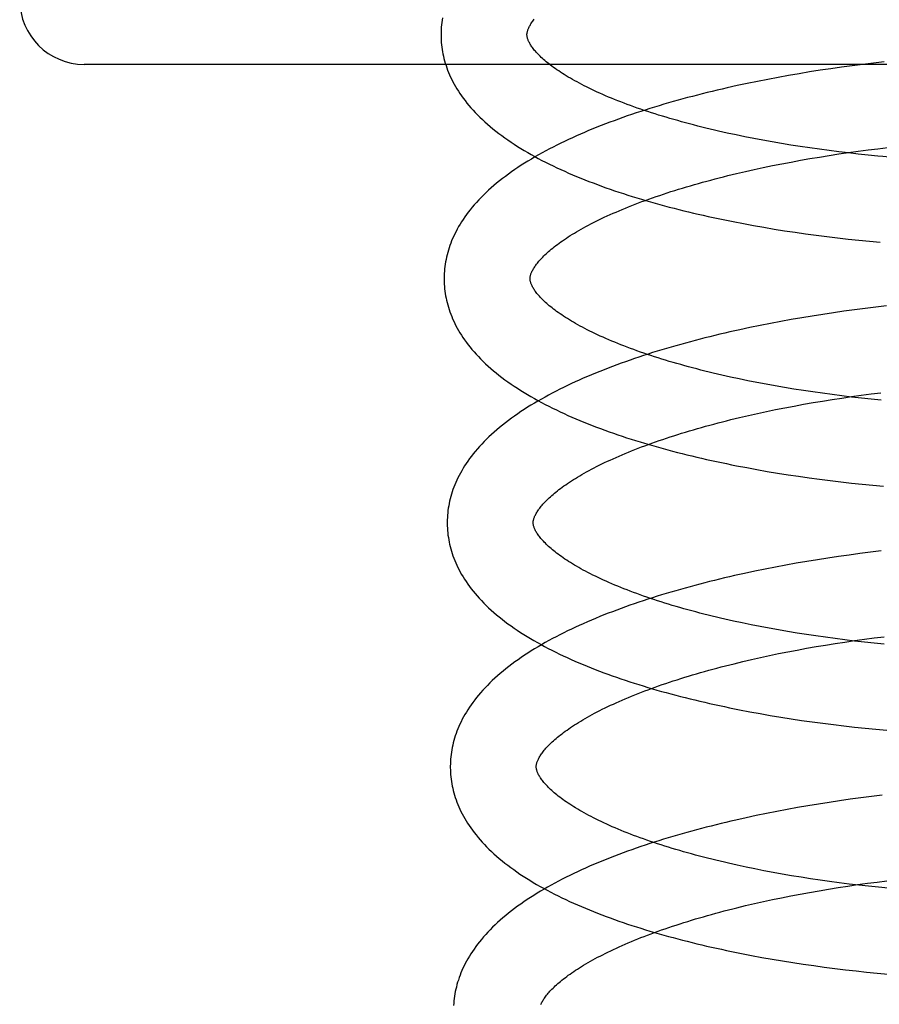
# Model space of a CAD drawing. Header units: inches. Extents: x 0 to 184, y 0 to 119.
# Tile 86 of 114: x 110.15 to 110.35, y 43.927 to 44.156. Entities that reach past the tile are written whole.
import ezdxf

# ---------------------------------------------------------------- set-up
doc = ezdxf.new("R2010")
doc.units = ezdxf.units.IN
doc.header["$LTSCALE"] = 10.121375
doc.header["$MEASUREMENT"] = 0
doc.linetypes.add('HIDDEN', pattern=[0.2, 0.1, -0.1])
doc.layers.add('DEFAULT_2', color=8, linetype='HIDDEN')

msp = doc.modelspace()

# ---------------------------------------------------------------- linework, layer by layer
at = {"layer": 'DEFAULT_2', "color": 8, "linetype": 'HIDDEN'}
for p, q in [((110.16748, 47.61281), (110.16748, 42.11231)), ((110.72498, 44.14563), (110.16498, 44.14563)), ((110.3461, 44.14563), (110.34362, 44.14532)), ((110.34858, 44.14594), (110.3461, 44.14563)), ((110.35107, 44.14622), (110.34858, 44.14594)), ((110.3313, 44.14347), (110.32887, 44.14305)), ((110.33375, 44.14387), (110.3313, 44.14347)), ((110.33621, 44.14426), (110.33375, 44.14387)), ((110.33867, 44.14463), (110.33621, 44.14426)), ((110.34114, 44.14498), (110.33867, 44.14463)), ((110.34362, 44.14532), (110.34114, 44.14498)), ((110.31925, 44.14119), (110.31689, 44.14069)), ((110.32163, 44.14168), (110.31925, 44.14119)), ((110.32403, 44.14215), (110.32163, 44.14168)), ((110.32644, 44.14261), (110.32403, 44.14215)), ((110.32887, 44.14305), (110.32644, 44.14261)), ((110.31689, 44.14069), (110.31454, 44.14016)), ((110.31869, 44.1288), (110.31663, 44.12922)), ((110.32078, 44.12838), (110.31869, 44.1288)), ((110.3229, 44.12798), (110.32078, 44.12838)), ((110.32503, 44.1276), (110.3229, 44.12798)), ((110.32719, 44.12722), (110.32503, 44.1276)), ((110.32937, 44.12686), (110.32719, 44.12722)), ((110.33157, 44.12652), (110.32937, 44.12686)), ((110.33379, 44.12619), (110.33157, 44.12652)), ((110.33602, 44.12587), (110.33379, 44.12619)), ((110.33826, 44.12557), (110.33602, 44.12587)), ((110.34052, 44.12528), (110.33826, 44.12557)), ((110.34279, 44.12501), (110.34052, 44.12528)), ((110.34053, 44.12478), (110.34279, 44.12511)), ((110.34279, 44.12511), (110.34506, 44.12542)), ((110.34507, 44.12475), (110.34279, 44.12501)), ((110.34506, 44.12542), (110.34734, 44.12572)), ((110.34734, 44.12572), (110.34962, 44.12601)), ((110.34962, 44.12601), (110.35191, 44.12628)), ((110.32726, 44.1225), (110.32943, 44.12291)), ((110.32943, 44.12291), (110.33162, 44.12331)), ((110.33162, 44.12331), (110.33382, 44.1237)), ((110.33382, 44.1237), (110.33604, 44.12407)), ((110.33604, 44.12407), (110.33828, 44.12443)), ((110.33828, 44.12443), (110.34053, 44.12478)), ((110.34735, 44.12451), (110.34507, 44.12475)), ((110.34964, 44.12428), (110.34735, 44.12451)), ((110.31675, 44.12023), (110.3188, 44.12071)), ((110.3188, 44.12071), (110.32088, 44.12117)), ((110.32088, 44.12117), (110.32298, 44.12163)), ((110.32298, 44.12163), (110.32511, 44.12207)), ((110.32511, 44.12207), (110.32726, 44.1225)), ((110.31472, 44.11974), (110.31675, 44.12023)), ((110.31833, 44.10858), (110.32071, 44.10814)), ((110.32071, 44.10814), (110.3231, 44.10772)), ((110.3231, 44.10772), (110.32551, 44.10732)), ((110.32551, 44.10732), (110.32794, 44.10693)), ((110.32794, 44.10693), (110.33037, 44.10656)), ((110.33037, 44.10656), (110.33282, 44.10621)), ((110.33282, 44.10621), (110.33528, 44.10588)), ((110.33528, 44.10588), (110.33775, 44.10556)), ((110.33775, 44.10556), (110.34022, 44.10526)), ((110.34022, 44.10526), (110.3427, 44.10498)), ((110.3427, 44.10498), (110.34518, 44.10472)), ((110.34518, 44.10472), (110.34767, 44.10447)), ((110.34767, 44.10447), (110.35015, 44.10424)), ((110.34422, 44.08851), (110.34174, 44.08817)), ((110.3467, 44.08883), (110.34422, 44.08851)), ((110.34918, 44.08913), (110.3467, 44.08883)), ((110.35166, 44.08942), (110.34918, 44.08913)), ((110.32948, 44.08624), (110.32705, 44.0858)), ((110.33191, 44.08666), (110.32948, 44.08624)), ((110.33436, 44.08706), (110.33191, 44.08666)), ((110.33681, 44.08745), (110.33436, 44.08706)), ((110.33927, 44.08782), (110.33681, 44.08745)), ((110.34174, 44.08817), (110.33927, 44.08782)), ((110.31751, 44.08387), (110.31517, 44.08335)), ((110.31987, 44.08438), (110.31751, 44.08387)), ((110.32225, 44.08487), (110.31987, 44.08438)), ((110.32465, 44.08534), (110.32225, 44.08487)), ((110.32705, 44.0858), (110.32465, 44.08534)), ((110.31941, 44.07201), (110.31735, 44.07243)), ((110.3215, 44.07159), (110.31941, 44.07201)), ((110.32362, 44.07119), (110.3215, 44.07159)), ((110.32576, 44.07081), (110.32362, 44.07119)), ((110.32791, 44.07043), (110.32576, 44.07081)), ((110.33009, 44.07007), (110.32791, 44.07043)), ((110.33229, 44.06973), (110.33009, 44.07007)), ((110.33451, 44.0694), (110.33229, 44.06973)), ((110.33674, 44.06908), (110.33451, 44.0694)), ((110.33898, 44.06878), (110.33674, 44.06908)), ((110.34124, 44.06849), (110.33898, 44.06878)), ((110.339, 44.06764), (110.34125, 44.06798)), ((110.34351, 44.06822), (110.34124, 44.06849)), ((110.34125, 44.06798), (110.34351, 44.06831)), ((110.34351, 44.06831), (110.34578, 44.06863)), ((110.34579, 44.06796), (110.34351, 44.06822)), ((110.34578, 44.06863), (110.34805, 44.06893)), ((110.34807, 44.06772), (110.34579, 44.06796)), ((110.34805, 44.06893), (110.35034, 44.06922)), ((110.35036, 44.06749), (110.34807, 44.06772)), ((110.32582, 44.06528), (110.32797, 44.0657)), ((110.32797, 44.0657), (110.33014, 44.06612)), ((110.33014, 44.06612), (110.33233, 44.06652)), ((110.33233, 44.06652), (110.33454, 44.06691)), ((110.33454, 44.06691), (110.33676, 44.06728)), ((110.33676, 44.06728), (110.339, 44.06764)), ((110.31544, 44.06295), (110.31746, 44.06344)), ((110.31746, 44.06344), (110.31951, 44.06392)), ((110.31951, 44.06392), (110.32159, 44.06438)), ((110.32159, 44.06438), (110.3237, 44.06484)), ((110.3237, 44.06484), (110.32582, 44.06528)), ((110.31911, 44.05178), (110.32149, 44.05134)), ((110.32149, 44.05134), (110.32389, 44.05092)), ((110.32389, 44.05092), (110.3263, 44.05052)), ((110.3263, 44.05052), (110.32873, 44.05013)), ((110.32873, 44.05013), (110.33117, 44.04976)), ((110.33117, 44.04976), (110.33361, 44.04941)), ((110.33361, 44.04941), (110.33607, 44.04908)), ((110.33607, 44.04908), (110.33854, 44.04876)), ((110.33854, 44.04876), (110.34101, 44.04846)), ((110.34101, 44.04846), (110.34349, 44.04818)), ((110.34349, 44.04818), (110.34598, 44.04792)), ((110.34598, 44.04792), (110.34847, 44.04767)), ((110.34847, 44.04767), (110.35095, 44.04744)), ((110.34049, 44.0311), (110.33802, 44.03073)), ((110.34297, 44.03145), (110.34049, 44.0311)), ((110.34545, 44.03179), (110.34297, 44.03145)), ((110.34794, 44.0321), (110.34545, 44.03179)), ((110.35043, 44.0324), (110.34794, 44.0321)), ((110.32822, 44.02909), (110.3258, 44.02863)), ((110.33065, 44.02953), (110.32822, 44.02909)), ((110.3331, 44.02995), (110.33065, 44.02953)), ((110.33555, 44.03035), (110.3331, 44.02995)), ((110.33802, 44.03073), (110.33555, 44.03035)), ((110.31863, 44.02717), (110.31628, 44.02665)), ((110.321, 44.02767), (110.31863, 44.02717)), ((110.32339, 44.02816), (110.321, 44.02767)), ((110.3258, 44.02863), (110.32339, 44.02816)), ((110.32013, 44.01521), (110.31807, 44.01564)), ((110.32222, 44.0148), (110.32013, 44.01521)), ((110.32434, 44.0144), (110.32222, 44.0148)), ((110.32648, 44.01401), (110.32434, 44.0144)), ((110.32864, 44.01364), (110.32648, 44.01401)), ((110.33082, 44.01328), (110.32864, 44.01364)), ((110.33301, 44.01294), (110.33082, 44.01328)), ((110.33523, 44.0126), (110.33301, 44.01294)), ((110.33746, 44.01229), (110.33523, 44.0126)), ((110.33526, 44.01012), (110.33748, 44.01049)), ((110.33971, 44.01199), (110.33746, 44.01229)), ((110.33748, 44.01049), (110.33972, 44.01085)), ((110.34196, 44.0117), (110.33971, 44.01199)), ((110.33972, 44.01085), (110.34197, 44.01119)), ((110.34423, 44.01143), (110.34196, 44.0117)), ((110.34197, 44.01119), (110.34423, 44.01152)), ((110.34423, 44.01152), (110.3465, 44.01184)), ((110.34651, 44.01117), (110.34423, 44.01143)), ((110.3465, 44.01184), (110.34877, 44.01214)), ((110.34879, 44.01093), (110.34651, 44.01117)), ((110.34877, 44.01214), (110.35106, 44.01243)), ((110.35108, 44.0107), (110.34879, 44.01093)), ((110.32442, 44.00804), (110.32654, 44.00849)), ((110.32654, 44.00849), (110.32869, 44.00891)), ((110.32869, 44.00891), (110.33086, 44.00933)), ((110.33086, 44.00933), (110.33305, 44.00973)), ((110.33305, 44.00973), (110.33526, 44.01012)), ((110.31616, 44.00616), (110.31818, 44.00665)), ((110.31818, 44.00665), (110.32023, 44.00712)), ((110.32023, 44.00712), (110.32231, 44.00759)), ((110.32231, 44.00759), (110.32442, 44.00804)), ((110.31983, 43.99499), (110.32222, 43.99455)), ((110.32222, 43.99455), (110.32461, 43.99413)), ((110.32461, 43.99413), (110.32703, 43.99372)), ((110.32703, 43.99372), (110.32945, 43.99334)), ((110.32945, 43.99334), (110.33189, 43.99297)), ((110.33189, 43.99297), (110.33434, 43.99262)), ((110.33434, 43.99262), (110.3368, 43.99229)), ((110.3368, 43.99229), (110.33927, 43.99197)), ((110.33927, 43.99197), (110.34174, 43.99167)), ((110.34174, 43.99167), (110.34422, 43.99139)), ((110.34422, 43.99139), (110.3467, 43.99112)), ((110.3467, 43.99112), (110.34919, 43.99088)), ((110.34919, 43.99088), (110.35168, 43.99065)), ((110.33826, 43.97387), (110.3358, 43.97348)), ((110.34072, 43.97424), (110.33826, 43.97387)), ((110.34319, 43.97459), (110.34072, 43.97424)), ((110.34566, 43.97493), (110.34319, 43.97459)), ((110.34814, 43.97525), (110.34566, 43.97493)), ((110.35062, 43.97555), (110.34814, 43.97525)), ((110.32609, 43.97176), (110.3237, 43.97129)), ((110.3285, 43.97222), (110.32609, 43.97176)), ((110.33092, 43.97266), (110.3285, 43.97222)), ((110.33336, 43.97308), (110.33092, 43.97266)), ((110.3358, 43.97348), (110.33336, 43.97308)), ((110.31896, 43.97029), (110.31661, 43.96977)), ((110.32132, 43.9708), (110.31896, 43.97029)), ((110.3237, 43.97129), (110.32132, 43.9708)), ((110.32103, 43.95839), (110.31896, 43.95881)), ((110.32313, 43.95797), (110.32103, 43.95839)), ((110.32525, 43.95757), (110.32313, 43.95797)), ((110.32739, 43.95719), (110.32525, 43.95757)), ((110.32956, 43.95682), (110.32739, 43.95719)), ((110.33175, 43.95646), (110.32956, 43.95682)), ((110.33395, 43.95611), (110.33175, 43.95646)), ((110.33617, 43.95578), (110.33395, 43.95611)), ((110.33841, 43.95547), (110.33617, 43.95578)), ((110.34066, 43.95516), (110.33841, 43.95547)), ((110.34946, 43.95534), (110.35175, 43.95563)), ((110.33374, 43.95293), (110.33595, 43.95332)), ((110.33595, 43.95332), (110.33817, 43.95369)), ((110.33817, 43.95369), (110.34041, 43.95405)), ((110.34041, 43.95405), (110.34266, 43.9544)), ((110.34292, 43.95488), (110.34066, 43.95516)), ((110.34266, 43.9544), (110.34492, 43.95473)), ((110.3452, 43.95461), (110.34292, 43.95488)), ((110.34492, 43.95473), (110.34719, 43.95504)), ((110.34748, 43.95435), (110.3452, 43.95461)), ((110.34719, 43.95504), (110.34946, 43.95534)), ((110.34977, 43.95411), (110.34748, 43.95435)), ((110.35206, 43.95388), (110.34977, 43.95411)), ((110.323, 43.95079), (110.3251, 43.95125)), ((110.3251, 43.95125), (110.32723, 43.95169)), ((110.32723, 43.95169), (110.32938, 43.95212)), ((110.32938, 43.95212), (110.33155, 43.95253)), ((110.33155, 43.95253), (110.33374, 43.95293)), ((110.31685, 43.94936), (110.31887, 43.94985)), ((110.31887, 43.94985), (110.32092, 43.95033)), ((110.32092, 43.95033), (110.323, 43.95079)), ((110.32024, 43.93825), (110.32261, 43.93781)), ((110.32261, 43.93781), (110.325, 43.93739)), ((110.325, 43.93739), (110.32741, 43.93699)), ((110.32741, 43.93699), (110.32983, 43.9366)), ((110.32983, 43.9366), (110.33226, 43.93623)), ((110.33226, 43.93623), (110.3347, 43.93588)), ((110.3347, 43.93588), (110.33715, 43.93554)), ((110.33715, 43.93554), (110.33961, 43.93523)), ((110.33961, 43.93523), (110.34207, 43.93493)), ((110.34207, 43.93493), (110.34455, 43.93464)), ((110.34455, 43.93464), (110.34702, 43.93437)), ((110.34702, 43.93437), (110.3495, 43.93413)), ((110.3495, 43.93413), (110.35199, 43.93389))]:
    msp.add_line(p, q, dxfattribs=at)
for points in [[(110.24834, 44.15647), (110.24825, 44.15593), (110.24818, 44.15539), (110.24812, 44.15485), (110.24807, 44.15431), (110.24803, 44.15377), (110.24801, 44.15324), (110.248, 44.1527), (110.248, 44.15226)], [(110.268, 44.15251), (110.268, 44.15261), (110.268, 44.15273), (110.26801, 44.15285), (110.26803, 44.15297), (110.26805, 44.15309), (110.26808, 44.15323), (110.26812, 44.15337), (110.26816, 44.15351), (110.26821, 44.15366), (110.26827, 44.15382), (110.26834, 44.15399), (110.26841, 44.15416), (110.2685, 44.15434), (110.26859, 44.15453), (110.2687, 44.15471), (110.26881, 44.15491), (110.26893, 44.1551), (110.26906, 44.1553), (110.2692, 44.15551), (110.26935, 44.15572), (110.26951, 44.15593), (110.26968, 44.15615)], [(110.31663, 44.12922), (110.3146, 44.12966), (110.31359, 44.12989), (110.31259, 44.13011), (110.3116, 44.13034), (110.31062, 44.13058), (110.30964, 44.13081), (110.30867, 44.13105), (110.30772, 44.13129), (110.30677, 44.13154), (110.30582, 44.13178), (110.30489, 44.13203), (110.30397, 44.13228), (110.30306, 44.13254), (110.30215, 44.13279), (110.30126, 44.13305), (110.30037, 44.13332), (110.2995, 44.13358), (110.29863, 44.13385), (110.29778, 44.13411), (110.29693, 44.13438), (110.2961, 44.13466), (110.29528, 44.13493), (110.29447, 44.13521), (110.29366, 44.13548), (110.29287, 44.13576), (110.2921, 44.13604), (110.29133, 44.13632), (110.29058, 44.13661), (110.28983, 44.13689), (110.2891, 44.13718), (110.28838, 44.13746), (110.28768, 44.13775), (110.28698, 44.13804), (110.2863, 44.13833), (110.28563, 44.13862), (110.28498, 44.13891), (110.28433, 44.1392), (110.2837, 44.13949), (110.28308, 44.13979), (110.28247, 44.14008), (110.28188, 44.14037), (110.2813, 44.14066), (110.28073, 44.14095), (110.28018, 44.14125), (110.27964, 44.14154), (110.27911, 44.14183), (110.2786, 44.14211), (110.2781, 44.1424), (110.27761, 44.14269), (110.27713, 44.14297), (110.27667, 44.14326), (110.27623, 44.14354), (110.27579, 44.14382), (110.27537, 44.1441), (110.27496, 44.14438), (110.27457, 44.14466), (110.27418, 44.14493), (110.27381, 44.1452), (110.27346, 44.14547), (110.27312, 44.14574), (110.27279, 44.146), (110.27247, 44.14626), (110.27216, 44.14652), (110.27187, 44.14677), (110.27159, 44.14702), (110.27133, 44.14727), (110.27107, 44.14752), (110.27083, 44.14776), (110.27059, 44.14799), (110.27037, 44.14823), (110.27016, 44.14845), (110.26996, 44.14868), (110.26978, 44.1489), (110.2696, 44.14911), (110.26944, 44.14933), (110.26928, 44.14953), (110.26914, 44.14973), (110.269, 44.14993), (110.26887, 44.15013), (110.26876, 44.15032), (110.26865, 44.15051), (110.26855, 44.15069), (110.26846, 44.15087), (110.26837, 44.15104), (110.2683, 44.1512), (110.26824, 44.15136), (110.26818, 44.15151), (110.26814, 44.15166), (110.2681, 44.15179), (110.26807, 44.15193), (110.26804, 44.15205), (110.26802, 44.15217), (110.26801, 44.15229), (110.268, 44.1524), (110.268, 44.15251)], [(110.248, 44.15226), (110.24801, 44.1518), (110.24803, 44.15127), (110.24807, 44.15073), (110.24812, 44.1502), (110.24818, 44.14966), (110.24826, 44.14913), (110.24835, 44.14859), (110.24845, 44.14806), (110.24856, 44.14752), (110.24869, 44.14699), (110.24883, 44.14645), (110.24899, 44.14591), (110.24916, 44.14537), (110.24934, 44.14484), (110.24954, 44.1443), (110.24975, 44.14376), (110.24998, 44.14321), (110.25022, 44.14267), (110.25048, 44.14213), (110.25076, 44.14159), (110.25105, 44.14104), (110.25136, 44.14049), (110.25168, 44.13994), (110.25203, 44.1394), (110.25239, 44.13884), (110.25277, 44.13829), (110.25317, 44.13774), (110.25358, 44.13719), (110.25402, 44.13663), (110.25447, 44.13608), (110.25495, 44.13553), (110.25544, 44.13497), (110.25596, 44.13442), (110.25649, 44.13387), (110.25704, 44.13332), (110.25761, 44.13278), (110.2582, 44.13223), (110.25881, 44.13169), (110.25944, 44.13115), (110.26008, 44.13062), (110.26074, 44.1301), (110.26142, 44.12957), (110.26211, 44.12906), (110.26282, 44.12854), (110.26354, 44.12804), (110.26428, 44.12754), (110.26503, 44.12704), (110.26579, 44.12655), (110.26657, 44.12607), (110.26736, 44.12559), (110.26816, 44.12512), (110.26897, 44.12466), (110.2698, 44.1242), (110.27063, 44.12375), (110.27148, 44.1233), (110.27233, 44.12286), (110.2732, 44.12243), (110.27408, 44.122), (110.27497, 44.12158), (110.27586, 44.12116), (110.27677, 44.12075), (110.27769, 44.12035), (110.27861, 44.11995), (110.27955, 44.11955), (110.2805, 44.11916), (110.28145, 44.11878), (110.28241, 44.1184), (110.28339, 44.11803), (110.28437, 44.11766), (110.28535, 44.1173), (110.28635, 44.11694), (110.28736, 44.11659), (110.28837, 44.11624), (110.28939, 44.1159), (110.29042, 44.11556), (110.29145, 44.11522), (110.2925, 44.11489), (110.29355, 44.11457), (110.29461, 44.11425), (110.29567, 44.11394), (110.29675, 44.11362), (110.29783, 44.11332), (110.29892, 44.11302), (110.30001, 44.11272), (110.30111, 44.11243), (110.30222, 44.11214), (110.30333, 44.11186), (110.30445, 44.11158), (110.30558, 44.1113), (110.30671, 44.11104), (110.30785, 44.11077), (110.30899, 44.11051), (110.31014, 44.11025), (110.31129, 44.11), (110.31245, 44.10975), (110.31362, 44.10951), (110.31479, 44.10927), (110.31596, 44.10904), (110.31833, 44.10858)], [(110.31454, 44.14016), (110.31338, 44.13989), (110.31222, 44.13962), (110.31106, 44.13934), (110.30991, 44.13906), (110.30877, 44.13878), (110.30763, 44.13849), (110.30649, 44.13819), (110.30537, 44.13789), (110.30424, 44.13759), (110.30313, 44.13729), (110.30202, 44.13697), (110.30092, 44.13666), (110.29982, 44.13634), (110.29874, 44.13601), (110.29765, 44.13568), (110.29658, 44.13535), (110.29551, 44.13501), (110.29445, 44.13467), (110.2934, 44.13433), (110.29235, 44.13397), (110.29132, 44.13362), (110.29029, 44.13326), (110.28927, 44.13289), (110.28825, 44.13253), (110.28725, 44.13215), (110.28625, 44.13177), (110.28526, 44.13139), (110.28428, 44.131), (110.28331, 44.13061), (110.28234, 44.13021), (110.28139, 44.12981), (110.28044, 44.1294), (110.2795, 44.12899), (110.27858, 44.12857), (110.27766, 44.12815), (110.27675, 44.12772), (110.27585, 44.12728), (110.27496, 44.12684), (110.27408, 44.1264), (110.27322, 44.12595), (110.27236, 44.12549), (110.27151, 44.12503), (110.27067, 44.12457), (110.26985, 44.12409), (110.26903, 44.12361), (110.26823, 44.12313), (110.26744, 44.12264), (110.26666, 44.12214), (110.26589, 44.12164), (110.26514, 44.12113), (110.2644, 44.12062), (110.26368, 44.1201), (110.26297, 44.11957), (110.26227, 44.11904), (110.26159, 44.1185), (110.26093, 44.11796), (110.26028, 44.11742), (110.25965, 44.11687), (110.25903, 44.11632), (110.25844, 44.11576), (110.25786, 44.1152), (110.2573, 44.11464), (110.25676, 44.11408), (110.25624, 44.11351), (110.25574, 44.11295), (110.25526, 44.11238), (110.2548, 44.11181), (110.25435, 44.11125), (110.25393, 44.11068), (110.25353, 44.11012), (110.25314, 44.10956), (110.25278, 44.10899), (110.25243, 44.10843), (110.2521, 44.10787), (110.25178, 44.10732), (110.25149, 44.10676), (110.25121, 44.10621), (110.25095, 44.10566), (110.2507, 44.10511), (110.25047, 44.10456), (110.25026, 44.10401), (110.25006, 44.10346), (110.24987, 44.10292), (110.2497, 44.10238), (110.24955, 44.10183), (110.24941, 44.10129), (110.24928, 44.10075), (110.24916, 44.10021), (110.24906, 44.09967), (110.24897, 44.09913), (110.2489, 44.09859), (110.24884, 44.09806), (110.24879, 44.09752), (110.24875, 44.09698), (110.24873, 44.09645), (110.24872, 44.09591), (110.24872, 44.09546)], [(110.35308, 44.12397), (110.35079, 44.12417), (110.34964, 44.12428)], [(110.26872, 44.09572), (110.26872, 44.09582), (110.26872, 44.09594), (110.26873, 44.09606), (110.26875, 44.09618), (110.26877, 44.0963), (110.2688, 44.09644), (110.26884, 44.09657), (110.26888, 44.09672), (110.26893, 44.09687), (110.26899, 44.09703), (110.26906, 44.0972), (110.26914, 44.09738), (110.26922, 44.09756), (110.26932, 44.09774), (110.26942, 44.09793), (110.26953, 44.09812), (110.26966, 44.09832), (110.26979, 44.09852), (110.26993, 44.09873), (110.27007, 44.09893), (110.27023, 44.09915), (110.27041, 44.09937), (110.27059, 44.09959), (110.27078, 44.09982), (110.27098, 44.10006), (110.2712, 44.1003), (110.27142, 44.10054), (110.27166, 44.10079), (110.27191, 44.10104), (110.27217, 44.10129), (110.27245, 44.10155), (110.27273, 44.10181), (110.27303, 44.10208), (110.27334, 44.10235), (110.27366, 44.10262), (110.274, 44.10289), (110.27435, 44.10317), (110.27471, 44.10345), (110.27508, 44.10373), (110.27547, 44.10402), (110.27587, 44.10431), (110.27629, 44.1046), (110.27672, 44.10489), (110.27716, 44.10519), (110.27761, 44.10548), (110.27808, 44.10578), (110.27856, 44.10608), (110.27905, 44.10638), (110.27955, 44.10668), (110.28007, 44.10698), (110.28061, 44.10729), (110.28115, 44.10759), (110.28171, 44.1079), (110.28229, 44.1082), (110.28287, 44.10851), (110.28347, 44.10882), (110.28408, 44.10913), (110.28471, 44.10943), (110.28534, 44.10974), (110.28599, 44.11005), (110.28666, 44.11036), (110.28733, 44.11066), (110.28802, 44.11097), (110.28872, 44.11127), (110.28943, 44.11158), (110.29015, 44.11188), (110.29089, 44.11219), (110.29163, 44.11249), (110.29239, 44.11279), (110.29316, 44.11309), (110.29394, 44.11339), (110.29474, 44.11369), (110.29554, 44.11398), (110.29636, 44.11428), (110.29718, 44.11457), (110.29802, 44.11486), (110.29887, 44.11515), (110.29973, 44.11544), (110.30059, 44.11573), (110.30147, 44.11601), (110.30236, 44.11629), (110.30326, 44.11657), (110.30416, 44.11685), (110.30508, 44.11712), (110.30601, 44.1174), (110.30694, 44.11767), (110.30788, 44.11794), (110.30884, 44.1182), (110.3098, 44.11846), (110.31077, 44.11872), (110.31174, 44.11898), (110.31273, 44.11924), (110.31372, 44.11949), (110.31472, 44.11974)], [(110.24872, 44.09546), (110.24873, 44.09501), (110.24875, 44.09448), (110.24879, 44.09394), (110.24884, 44.09341), (110.2489, 44.09287), (110.24898, 44.09234), (110.24907, 44.0918), (110.24917, 44.09126), (110.24928, 44.09073), (110.24941, 44.09019), (110.24955, 44.08965), (110.24971, 44.08912), (110.24988, 44.08858), (110.25006, 44.08804), (110.25026, 44.0875), (110.25048, 44.08696), (110.2507, 44.08642), (110.25095, 44.08588), (110.25121, 44.08533), (110.25148, 44.08479), (110.25177, 44.08424), (110.25208, 44.0837), (110.25241, 44.08315), (110.25275, 44.0826), (110.25311, 44.08205), (110.25349, 44.08149), (110.25389, 44.08094), (110.25431, 44.08039), (110.25475, 44.07983), (110.2552, 44.07928), (110.25568, 44.07873), (110.25617, 44.07817), (110.25669, 44.07762), (110.25722, 44.07707), (110.25777, 44.07652), (110.25835, 44.07597), (110.25894, 44.07543), (110.25955, 44.07489), (110.26017, 44.07435), (110.26082, 44.07382), (110.26148, 44.07329), (110.26215, 44.07277), (110.26285, 44.07225), (110.26355, 44.07174), (110.26428, 44.07123), (110.26501, 44.07073), (110.26577, 44.07024), (110.26653, 44.06975), (110.26731, 44.06927), (110.2681, 44.06879), (110.2689, 44.06832), (110.26971, 44.06785), (110.27054, 44.0674), (110.27138, 44.06694), (110.27222, 44.0665), (110.27308, 44.06606), (110.27395, 44.06563), (110.27483, 44.0652), (110.27571, 44.06478), (110.27661, 44.06436), (110.27752, 44.06395), (110.27844, 44.06354), (110.27937, 44.06314), (110.2803, 44.06275), (110.28125, 44.06236), (110.2822, 44.06198), (110.28317, 44.0616), (110.28414, 44.06122), (110.28512, 44.06086), (110.28611, 44.06049), (110.28711, 44.06014), (110.28811, 44.05978), (110.28913, 44.05943), (110.29015, 44.05909), (110.29118, 44.05875), (110.29222, 44.05842), (110.29326, 44.05809), (110.29431, 44.05777), (110.29537, 44.05745), (110.29644, 44.05713), (110.29751, 44.05682), (110.29859, 44.05651), (110.29968, 44.05621), (110.30078, 44.05592), (110.30188, 44.05562), (110.30299, 44.05534), (110.3041, 44.05505), (110.30522, 44.05478), (110.30635, 44.0545), (110.30748, 44.05423), (110.30862, 44.05397), (110.30977, 44.05371), (110.31092, 44.05345), (110.31207, 44.0532), (110.31323, 44.05295), (110.3144, 44.05271), (110.31557, 44.05247), (110.31674, 44.05223), (110.31911, 44.05178)], [(110.31735, 44.07243), (110.31532, 44.07287), (110.31431, 44.07309), (110.31331, 44.07332), (110.31232, 44.07355), (110.31134, 44.07378), (110.31036, 44.07402), (110.30939, 44.07426), (110.30844, 44.0745), (110.30749, 44.07474), (110.30654, 44.07499), (110.30561, 44.07524), (110.30469, 44.07549), (110.30378, 44.07575), (110.30287, 44.076), (110.30198, 44.07626), (110.30109, 44.07652), (110.30022, 44.07679), (110.29935, 44.07705), (110.2985, 44.07732), (110.29765, 44.07759), (110.29682, 44.07786), (110.296, 44.07814), (110.29518, 44.07841), (110.29438, 44.07869), (110.29359, 44.07897), (110.29282, 44.07925), (110.29205, 44.07953), (110.2913, 44.07982), (110.29055, 44.0801), (110.28982, 44.08039), (110.2891, 44.08067), (110.2884, 44.08096), (110.2877, 44.08125), (110.28702, 44.08154), (110.28635, 44.08183), (110.2857, 44.08212), (110.28505, 44.08241), (110.28442, 44.0827), (110.2838, 44.08299), (110.28319, 44.08329), (110.2826, 44.08358), (110.28202, 44.08387), (110.28145, 44.08416), (110.2809, 44.08445), (110.28036, 44.08474), (110.27983, 44.08503), (110.27932, 44.08532), (110.27882, 44.08561), (110.27833, 44.0859), (110.27785, 44.08618), (110.27739, 44.08647), (110.27695, 44.08675), (110.27651, 44.08703), (110.27609, 44.08731), (110.27568, 44.08759), (110.27529, 44.08787), (110.2749, 44.08814), (110.27453, 44.08841), (110.27418, 44.08868), (110.27384, 44.08895), (110.27351, 44.08921), (110.27319, 44.08947), (110.27288, 44.08973), (110.27259, 44.08998), (110.27231, 44.09023), (110.27205, 44.09048), (110.27179, 44.09072), (110.27155, 44.09097), (110.27131, 44.0912), (110.27109, 44.09144), (110.27088, 44.09166), (110.27069, 44.09189), (110.2705, 44.09211), (110.27032, 44.09232), (110.27016, 44.09253), (110.27, 44.09274), (110.26986, 44.09294), (110.26972, 44.09314), (110.26959, 44.09334), (110.26948, 44.09353), (110.26937, 44.09372), (110.26927, 44.0939), (110.26918, 44.09407), (110.2691, 44.09425), (110.26902, 44.09441), (110.26896, 44.09457), (110.2689, 44.09472), (110.26886, 44.09487), (110.26882, 44.095), (110.26879, 44.09513), (110.26876, 44.09526), (110.26874, 44.09538), (110.26873, 44.0955), (110.26872, 44.09561), (110.26872, 44.09572)], [(110.31517, 44.08335), (110.314, 44.08308), (110.31284, 44.08281), (110.31169, 44.08253), (110.31054, 44.08225), (110.3094, 44.08196), (110.30826, 44.08167), (110.30713, 44.08138), (110.306, 44.08108), (110.30488, 44.08078), (110.30377, 44.08047), (110.30266, 44.08016), (110.30156, 44.07984), (110.30046, 44.07952), (110.29938, 44.0792), (110.2983, 44.07887), (110.29722, 44.07854), (110.29616, 44.0782), (110.2951, 44.07786), (110.29405, 44.07751), (110.293, 44.07716), (110.29197, 44.0768), (110.29094, 44.07644), (110.28992, 44.07608), (110.28891, 44.07571), (110.2879, 44.07534), (110.2869, 44.07496), (110.28592, 44.07457), (110.28494, 44.07419), (110.28397, 44.07379), (110.283, 44.0734), (110.28205, 44.07299), (110.2811, 44.07258), (110.28017, 44.07217), (110.27924, 44.07175), (110.27833, 44.07133), (110.27742, 44.0709), (110.27652, 44.07047), (110.27563, 44.07003), (110.27476, 44.06958), (110.27389, 44.06913), (110.27303, 44.06868), (110.27219, 44.06822), (110.27135, 44.06775), (110.27053, 44.06728), (110.26971, 44.0668), (110.26891, 44.06631), (110.26812, 44.06582), (110.26734, 44.06533), (110.26658, 44.06482), (110.26583, 44.06432), (110.26509, 44.0638), (110.26437, 44.06328), (110.26366, 44.06276), (110.26297, 44.06223), (110.26229, 44.0617), (110.26163, 44.06116), (110.26098, 44.06061), (110.26035, 44.06006), (110.25974, 44.05951), (110.25914, 44.05896), (110.25857, 44.0584), (110.25801, 44.05784), (110.25747, 44.05727), (110.25695, 44.05671), (110.25645, 44.05614), (110.25596, 44.05557), (110.2555, 44.05501), (110.25506, 44.05444), (110.25464, 44.05388), (110.25424, 44.05331), (110.25385, 44.05275), (110.25349, 44.05219), (110.25314, 44.05163), (110.25281, 44.05107), (110.2525, 44.05052), (110.25221, 44.04996), (110.25193, 44.04941), (110.25167, 44.04886), (110.25142, 44.04831), (110.25119, 44.04776), (110.25098, 44.04721), (110.25078, 44.04667), (110.25059, 44.04612), (110.25042, 44.04558), (110.25027, 44.04504), (110.25012, 44.04449), (110.25, 44.04395), (110.24988, 44.04341), (110.24978, 44.04288), (110.24969, 44.04234), (110.24962, 44.0418), (110.24956, 44.04126), (110.24951, 44.04073), (110.24947, 44.04019), (110.24945, 44.03965), (110.24944, 44.03912), (110.24944, 44.03867)], [(110.26944, 44.03893), (110.26944, 44.03903), (110.26944, 44.03915), (110.26945, 44.03926), (110.26947, 44.03938), (110.26949, 44.03951), (110.26952, 44.03964), (110.26956, 44.03978), (110.2696, 44.03993), (110.26965, 44.04008), (110.26971, 44.04024), (110.26978, 44.04041), (110.26985, 44.04058), (110.26994, 44.04076), (110.27004, 44.04094), (110.27014, 44.04113), (110.27025, 44.04133), (110.27037, 44.04153), (110.2705, 44.04173), (110.27065, 44.04193), (110.27079, 44.04214), (110.27095, 44.04236), (110.27113, 44.04258), (110.27131, 44.0428), (110.2715, 44.04303), (110.2717, 44.04327), (110.27192, 44.0435), (110.27214, 44.04375), (110.27238, 44.04399), (110.27263, 44.04424), (110.27289, 44.0445), (110.27316, 44.04476), (110.27345, 44.04502), (110.27375, 44.04528), (110.27406, 44.04555), (110.27438, 44.04582), (110.27472, 44.0461), (110.27507, 44.04638), (110.27543, 44.04666), (110.2758, 44.04694), (110.27619, 44.04723), (110.27659, 44.04752), (110.27701, 44.04781), (110.27743, 44.0481), (110.27787, 44.04839), (110.27833, 44.04869), (110.27879, 44.04899), (110.27927, 44.04928), (110.27977, 44.04958), (110.28027, 44.04989), (110.28079, 44.05019), (110.28132, 44.05049), (110.28187, 44.0508), (110.28243, 44.05111), (110.283, 44.05141), (110.28359, 44.05172), (110.28419, 44.05203), (110.2848, 44.05233), (110.28543, 44.05264), (110.28606, 44.05295), (110.28671, 44.05326), (110.28737, 44.05356), (110.28805, 44.05387), (110.28873, 44.05418), (110.28943, 44.05448), (110.29014, 44.05479), (110.29087, 44.05509), (110.2916, 44.05539), (110.29235, 44.0557), (110.29311, 44.056), (110.29388, 44.0563), (110.29466, 44.0566), (110.29545, 44.05689), (110.29626, 44.05719), (110.29707, 44.05749), (110.2979, 44.05778), (110.29874, 44.05807), (110.29959, 44.05836), (110.30044, 44.05865), (110.30131, 44.05893), (110.30219, 44.05922), (110.30308, 44.0595), (110.30397, 44.05978), (110.30488, 44.06006), (110.3058, 44.06033), (110.30672, 44.0606), (110.30766, 44.06088), (110.3086, 44.06114), (110.30955, 44.06141), (110.31051, 44.06167), (110.31148, 44.06193), (110.31246, 44.06219), (110.31345, 44.06245), (110.31444, 44.0627), (110.31544, 44.06295)], [(110.24944, 44.03867), (110.24945, 44.03822), (110.24947, 44.03769), (110.24951, 44.03715), (110.24956, 44.03661), (110.24962, 44.03608), (110.2497, 44.03554), (110.24979, 44.03501), (110.24989, 44.03447), (110.25, 44.03394), (110.25013, 44.0334), (110.25027, 44.03286), (110.25043, 44.03233), (110.2506, 44.03179), (110.25078, 44.03125), (110.25098, 44.03071), (110.2512, 44.03017), (110.25142, 44.02963), (110.25167, 44.02909), (110.25193, 44.02854), (110.2522, 44.028), (110.25249, 44.02745), (110.2528, 44.0269), (110.25313, 44.02636), (110.25347, 44.02581), (110.25383, 44.02525), (110.25421, 44.0247), (110.25461, 44.02415), (110.25503, 44.0236), (110.25547, 44.02304), (110.25592, 44.02249), (110.2564, 44.02193), (110.25689, 44.02138), (110.25741, 44.02083), (110.25794, 44.02028), (110.25849, 44.01973), (110.25907, 44.01918), (110.25966, 44.01864), (110.26027, 44.0181), (110.26089, 44.01756), (110.26154, 44.01703), (110.2622, 44.0165), (110.26288, 44.01598), (110.26357, 44.01546), (110.26428, 44.01495), (110.265, 44.01444), (110.26574, 44.01394), (110.26649, 44.01345), (110.26725, 44.01296), (110.26803, 44.01247), (110.26882, 44.012), (110.26962, 44.01153), (110.27044, 44.01106), (110.27126, 44.0106), (110.2721, 44.01015), (110.27294, 44.00971), (110.2738, 44.00927), (110.27467, 44.00883), (110.27555, 44.00841), (110.27644, 44.00798), (110.27734, 44.00757), (110.27824, 44.00716), (110.27916, 44.00675), (110.28009, 44.00635), (110.28103, 44.00596), (110.28197, 44.00557), (110.28293, 44.00518), (110.28389, 44.00481), (110.28486, 44.00443), (110.28584, 44.00406), (110.28683, 44.0037), (110.28783, 44.00334), (110.28884, 44.00299), (110.28985, 44.00264), (110.29087, 44.0023), (110.2919, 44.00196), (110.29294, 44.00163), (110.29398, 44.0013), (110.29503, 44.00097), (110.29609, 44.00065), (110.29716, 44.00034), (110.29824, 44.00003), (110.29932, 43.99972), (110.30041, 43.99942), (110.3015, 43.99913), (110.3026, 43.99883), (110.30371, 43.99855), (110.30483, 43.99826), (110.30595, 43.99798), (110.30707, 43.99771), (110.30821, 43.99744), (110.30935, 43.99717), (110.31049, 43.99691), (110.31164, 43.99666), (110.3128, 43.9964), (110.31396, 43.99616), (110.31512, 43.99591), (110.31629, 43.99568), (110.31747, 43.99544), (110.31983, 43.99499)], [(110.31807, 44.01564), (110.31604, 44.01608), (110.31503, 44.0163), (110.31403, 44.01653), (110.31304, 44.01676), (110.31206, 44.01699), (110.31108, 44.01723), (110.31011, 44.01747), (110.30916, 44.01771), (110.30821, 44.01795), (110.30726, 44.0182), (110.30633, 44.01845), (110.30541, 44.0187), (110.3045, 44.01896), (110.30359, 44.01921), (110.3027, 44.01947), (110.30181, 44.01973), (110.30094, 44.02), (110.30007, 44.02026), (110.29922, 44.02053), (110.29837, 44.0208), (110.29754, 44.02107), (110.29672, 44.02135), (110.29591, 44.02162), (110.2951, 44.0219), (110.29432, 44.02218), (110.29354, 44.02246), (110.29277, 44.02274), (110.29202, 44.02303), (110.29127, 44.02331), (110.29054, 44.0236), (110.28983, 44.02388), (110.28912, 44.02417), (110.28842, 44.02446), (110.28774, 44.02475), (110.28707, 44.02504), (110.28642, 44.02533), (110.28577, 44.02562), (110.28514, 44.02591), (110.28452, 44.0262), (110.28391, 44.0265), (110.28332, 44.02679), (110.28274, 44.02708), (110.28217, 44.02737), (110.28162, 44.02766), (110.28108, 44.02795), (110.28055, 44.02824), (110.28004, 44.02853), (110.27954, 44.02882), (110.27905, 44.02911), (110.27858, 44.02939), (110.27811, 44.02968), (110.27767, 44.02996), (110.27723, 44.03024), (110.27681, 44.03052), (110.2764, 44.0308), (110.27601, 44.03107), (110.27562, 44.03135), (110.27525, 44.03162), (110.2749, 44.03189), (110.27456, 44.03216), (110.27423, 44.03242), (110.27391, 44.03268), (110.27361, 44.03294), (110.27331, 44.03319), (110.27303, 44.03344), (110.27277, 44.03369), (110.27251, 44.03393), (110.27227, 44.03417), (110.27203, 44.03441), (110.27181, 44.03464), (110.2716, 44.03487), (110.27141, 44.0351), (110.27122, 44.03532), (110.27104, 44.03553), (110.27088, 44.03574), (110.27072, 44.03595), (110.27058, 44.03615), (110.27044, 44.03635), (110.27031, 44.03655), (110.2702, 44.03674), (110.27009, 44.03692), (110.26999, 44.03711), (110.2699, 44.03728), (110.26982, 44.03746), (110.26974, 44.03762), (110.26968, 44.03778), (110.26963, 44.03793), (110.26958, 44.03807), (110.26954, 44.03821), (110.26951, 44.03834), (110.26948, 44.03847), (110.26946, 44.03859), (110.26945, 44.03871), (110.26944, 44.03882), (110.26944, 44.03893)], [(110.31628, 44.02665), (110.31511, 44.02638), (110.31394, 44.02611), (110.31278, 44.02583), (110.31163, 44.02555), (110.31048, 44.02526), (110.30934, 44.02497), (110.3082, 44.02468), (110.30707, 44.02438), (110.30594, 44.02408), (110.30482, 44.02377), (110.30371, 44.02346), (110.3026, 44.02315), (110.3015, 44.02283), (110.30041, 44.0225), (110.29932, 44.02217), (110.29825, 44.02184), (110.29717, 44.0215), (110.29611, 44.02116), (110.29505, 44.02081), (110.294, 44.02046), (110.29296, 44.02011), (110.29193, 44.01975), (110.2909, 44.01938), (110.28988, 44.01901), (110.28887, 44.01864), (110.28787, 44.01826), (110.28688, 44.01788), (110.28589, 44.01749), (110.28492, 44.0171), (110.28395, 44.0167), (110.28299, 44.0163), (110.28204, 44.01589), (110.2811, 44.01547), (110.28017, 44.01506), (110.27925, 44.01463), (110.27833, 44.0142), (110.27743, 44.01377), (110.27654, 44.01333), (110.27566, 44.01289), (110.27478, 44.01243), (110.27392, 44.01198), (110.27307, 44.01152), (110.27223, 44.01105), (110.2714, 44.01058), (110.27058, 44.0101), (110.26978, 44.00961), (110.26898, 44.00912), (110.2682, 44.00862), (110.26743, 44.00812), (110.26667, 44.00761), (110.26593, 44.00709), (110.2652, 44.00657), (110.26449, 44.00605), (110.26379, 44.00552), (110.2631, 44.00498), (110.26244, 44.00444), (110.26178, 44.00389), (110.26115, 44.00334), (110.26053, 44.00279), (110.25993, 44.00223), (110.25935, 44.00167), (110.25879, 44.00111), (110.25825, 44.00054), (110.25772, 43.99998), (110.25722, 43.99941), (110.25674, 43.99884), (110.25627, 43.99828), (110.25583, 43.99771), (110.2554, 43.99714), (110.25499, 43.99658), (110.25461, 43.99601), (110.25424, 43.99545), (110.25389, 43.99489), (110.25356, 43.99433), (110.25324, 43.99377), (110.25295, 43.99321), (110.25267, 43.99265), (110.2524, 43.9921), (110.25216, 43.99155), (110.25192, 43.991), (110.25171, 43.99045), (110.25151, 43.9899), (110.25132, 43.98936), (110.25115, 43.98881), (110.25099, 43.98827), (110.25085, 43.98772), (110.25072, 43.98718), (110.25061, 43.98664), (110.2505, 43.9861), (110.25041, 43.98556), (110.25034, 43.98502), (110.25028, 43.98448), (110.25023, 43.98394), (110.25019, 43.9834), (110.25017, 43.98287), (110.25016, 43.98233), (110.25016, 43.98188)], [(110.27016, 43.98214), (110.27016, 43.98224), (110.27016, 43.98235), (110.27017, 43.98247), (110.27019, 43.98259), (110.27021, 43.98272), (110.27024, 43.98285), (110.27028, 43.98299), (110.27032, 43.98314), (110.27037, 43.98329), (110.27043, 43.98345), (110.2705, 43.98361), (110.27057, 43.98379), (110.27066, 43.98397), (110.27076, 43.98415), (110.27086, 43.98434), (110.27097, 43.98454), (110.27109, 43.98473), (110.27123, 43.98494), (110.27137, 43.98514), (110.27152, 43.98535), (110.27167, 43.98557), (110.27185, 43.98579), (110.27203, 43.98601), (110.27222, 43.98624), (110.27242, 43.98647), (110.27264, 43.98671), (110.27286, 43.98696), (110.2731, 43.9872), (110.27335, 43.98745), (110.27361, 43.98771), (110.27388, 43.98797), (110.27417, 43.98823), (110.27447, 43.98849), (110.27478, 43.98876), (110.2751, 43.98903), (110.27544, 43.98931), (110.27579, 43.98958), (110.27615, 43.98987), (110.27652, 43.99015), (110.27691, 43.99044), (110.27731, 43.99072), (110.27773, 43.99101), (110.27815, 43.99131), (110.27859, 43.9916), (110.27905, 43.9919), (110.27951, 43.99219), (110.27999, 43.99249), (110.28049, 43.99279), (110.28099, 43.9931), (110.28151, 43.9934), (110.28204, 43.9937), (110.28259, 43.99401), (110.28315, 43.99431), (110.28372, 43.99462), (110.28431, 43.99493), (110.28491, 43.99524), (110.28552, 43.99554), (110.28615, 43.99585), (110.28678, 43.99616), (110.28743, 43.99647), (110.28809, 43.99677), (110.28877, 43.99708), (110.28946, 43.99739), (110.29015, 43.99769), (110.29087, 43.998), (110.29159, 43.9983), (110.29232, 43.9986), (110.29307, 43.99891), (110.29383, 43.99921), (110.2946, 43.99951), (110.29538, 43.99981), (110.29618, 44.0001), (110.29698, 44.0004), (110.2978, 44.00069), (110.29862, 44.00099), (110.29946, 44.00128), (110.30031, 44.00157), (110.30116, 44.00186), (110.30203, 44.00214), (110.30291, 44.00243), (110.3038, 44.00271), (110.3047, 44.00299), (110.3056, 44.00327), (110.30652, 44.00354), (110.30744, 44.00381), (110.30838, 44.00408), (110.30932, 44.00435), (110.31027, 44.00462), (110.31123, 44.00488), (110.3122, 44.00514), (110.31318, 44.0054), (110.31417, 44.00565), (110.31516, 44.00591), (110.31616, 44.00616)], [(110.25016, 43.98188), (110.25017, 43.98143), (110.25019, 43.9809), (110.25023, 43.98036), (110.25028, 43.97983), (110.25034, 43.9793), (110.25042, 43.97876), (110.25051, 43.97823), (110.25061, 43.97769), (110.25072, 43.97716), (110.25085, 43.97662), (110.25099, 43.97609), (110.25114, 43.97555), (110.25131, 43.97501), (110.2515, 43.97448), (110.25169, 43.97394), (110.25191, 43.9734), (110.25213, 43.97286), (110.25238, 43.97232), (110.25263, 43.97178), (110.25291, 43.97123), (110.2532, 43.97069), (110.2535, 43.97014), (110.25383, 43.9696), (110.25417, 43.96905), (110.25453, 43.9685), (110.25491, 43.96795), (110.2553, 43.9674), (110.25572, 43.96685), (110.25615, 43.96629), (110.25661, 43.96574), (110.25708, 43.96519), (110.25757, 43.96464), (110.25808, 43.96409), (110.25861, 43.96354), (110.25916, 43.96299), (110.25973, 43.96244), (110.26032, 43.9619), (110.26092, 43.96136), (110.26155, 43.96083), (110.26219, 43.96029), (110.26285, 43.95977), (110.26352, 43.95924), (110.26421, 43.95873), (110.26491, 43.95822), (110.26563, 43.95771), (110.26637, 43.95721), (110.26711, 43.95672), (110.26787, 43.95623), (110.26865, 43.95574), (110.26943, 43.95527), (110.27023, 43.9548), (110.27104, 43.95433), (110.27186, 43.95388), (110.2727, 43.95343), (110.27354, 43.95298), (110.27439, 43.95254), (110.27526, 43.95211), (110.27613, 43.95168), (110.27702, 43.95126), (110.27791, 43.95084), (110.27882, 43.95043), (110.27973, 43.95003), (110.28065, 43.94963), (110.28159, 43.94923), (110.28253, 43.94884), (110.28348, 43.94846), (110.28444, 43.94808), (110.28541, 43.94771), (110.28639, 43.94734), (110.28737, 43.94698), (110.28836, 43.94662), (110.28937, 43.94627), (110.29038, 43.94592), (110.29139, 43.94557), (110.29242, 43.94524), (110.29345, 43.9449), (110.29449, 43.94457), (110.29554, 43.94425), (110.29659, 43.94393), (110.29766, 43.94361), (110.29873, 43.9433), (110.2998, 43.943), (110.30089, 43.9427), (110.30198, 43.9424), (110.30308, 43.94211), (110.30418, 43.94182), (110.30529, 43.94154), (110.30641, 43.94126), (110.30753, 43.94098), (110.30866, 43.94071), (110.30979, 43.94045), (110.31093, 43.94018), (110.31208, 43.93993), (110.31323, 43.93968), (110.31439, 43.93943), (110.31555, 43.93918), (110.31671, 43.93894), (110.31788, 43.93871), (110.32024, 43.93825)], [(110.31896, 43.95881), (110.31692, 43.95925), (110.31591, 43.95948), (110.31491, 43.9597), (110.31391, 43.95993), (110.31293, 43.96017), (110.31195, 43.9604), (110.31098, 43.96064), (110.31002, 43.96088), (110.30906, 43.96113), (110.30812, 43.96137), (110.30718, 43.96162), (110.30626, 43.96187), (110.30534, 43.96213), (110.30443, 43.96239), (110.30353, 43.96265), (110.30265, 43.96291), (110.30177, 43.96317), (110.3009, 43.96344), (110.30004, 43.96371), (110.2992, 43.96398), (110.29836, 43.96425), (110.29753, 43.96452), (110.29672, 43.9648), (110.29591, 43.96508), (110.29512, 43.96536), (110.29434, 43.96564), (110.29357, 43.96592), (110.29281, 43.9662), (110.29207, 43.96649), (110.29134, 43.96678), (110.29062, 43.96706), (110.28991, 43.96735), (110.28921, 43.96764), (110.28852, 43.96793), (110.28785, 43.96822), (110.28719, 43.96851), (110.28655, 43.9688), (110.28591, 43.9691), (110.28529, 43.96939), (110.28468, 43.96968), (110.28408, 43.96997), (110.2835, 43.97027), (110.28293, 43.97056), (110.28238, 43.97085), (110.28183, 43.97114), (110.2813, 43.97143), (110.28079, 43.97172), (110.28029, 43.97201), (110.2798, 43.9723), (110.27932, 43.97258), (110.27886, 43.97287), (110.27841, 43.97315), (110.27797, 43.97343), (110.27755, 43.97372), (110.27714, 43.974), (110.27674, 43.97427), (110.27636, 43.97455), (110.27599, 43.97482), (110.27563, 43.97509), (110.27529, 43.97535), (110.27496, 43.97562), (110.27464, 43.97588), (110.27434, 43.97613), (110.27404, 43.97639), (110.27376, 43.97664), (110.27349, 43.97689), (110.27324, 43.97714), (110.27299, 43.97738), (110.27276, 43.97762), (110.27254, 43.97785), (110.27233, 43.97808), (110.27213, 43.9783), (110.27194, 43.97852), (110.27176, 43.97874), (110.2716, 43.97895), (110.27144, 43.97916), (110.2713, 43.97936), (110.27116, 43.97956), (110.27104, 43.97975), (110.27092, 43.97994), (110.27081, 43.98013), (110.27071, 43.98031), (110.27062, 43.98049), (110.27054, 43.98066), (110.27046, 43.98083), (110.2704, 43.98098), (110.27035, 43.98114), (110.2703, 43.98128), (110.27026, 43.98142), (110.27023, 43.98155), (110.2702, 43.98168), (110.27018, 43.9818), (110.27017, 43.98191), (110.27016, 43.98203), (110.27016, 43.98214)], [(110.31661, 43.96977), (110.31545, 43.9695), (110.31429, 43.96923), (110.31314, 43.96895), (110.31199, 43.96867), (110.31084, 43.96838), (110.30971, 43.96809), (110.30857, 43.9678), (110.30745, 43.9675), (110.30633, 43.9672), (110.30521, 43.96689), (110.30411, 43.96658), (110.30301, 43.96626), (110.30191, 43.96594), (110.30083, 43.96562), (110.29974, 43.96529), (110.29867, 43.96496), (110.29761, 43.96462), (110.29655, 43.96428), (110.2955, 43.96393), (110.29445, 43.96358), (110.29342, 43.96322), (110.29239, 43.96286), (110.29137, 43.9625), (110.29035, 43.96213), (110.28935, 43.96176), (110.28835, 43.96138), (110.28736, 43.961), (110.28638, 43.96061), (110.28541, 43.96021), (110.28445, 43.95982), (110.2835, 43.95941), (110.28255, 43.95901), (110.28162, 43.95859), (110.28069, 43.95817), (110.27977, 43.95775), (110.27887, 43.95732), (110.27797, 43.95689), (110.27708, 43.95645), (110.2762, 43.95601), (110.27534, 43.95556), (110.27448, 43.9551), (110.27363, 43.95464), (110.2728, 43.95417), (110.27197, 43.9537), (110.27116, 43.95322), (110.27036, 43.95274), (110.26957, 43.95224), (110.26879, 43.95175), (110.26803, 43.95125), (110.26727, 43.95074), (110.26654, 43.95022), (110.26581, 43.9497), (110.2651, 43.94918), (110.26441, 43.94865), (110.26373, 43.94811), (110.26306, 43.94757), (110.26241, 43.94703), (110.26178, 43.94648), (110.26117, 43.94592), (110.26058, 43.94537), (110.26, 43.94481), (110.25945, 43.94425), (110.25891, 43.94369), (110.25839, 43.94313), (110.25789, 43.94256), (110.25741, 43.942), (110.25695, 43.94143), (110.25651, 43.94087), (110.25609, 43.9403), (110.25568, 43.93974), (110.2553, 43.93918), (110.25493, 43.93862), (110.25459, 43.93806), (110.25426, 43.9375), (110.25395, 43.93694), (110.25365, 43.93639), (110.25337, 43.93584), (110.25311, 43.93528), (110.25286, 43.93473), (110.25263, 43.93418), (110.25242, 43.93364), (110.25222, 43.93309), (110.25203, 43.93254), (110.25186, 43.932), (110.25171, 43.93146), (110.25157, 43.93091), (110.25144, 43.93037), (110.25132, 43.92983), (110.25122, 43.92929), (110.25113, 43.92875), (110.25106, 43.92822), (110.251, 43.92768), (110.25095, 43.92714), (110.25091, 43.92661)], [(110.27122, 43.92683), (110.2713, 43.927), (110.27138, 43.92718), (110.27148, 43.92736), (110.27158, 43.92755), (110.27169, 43.92774), (110.27181, 43.92794), (110.27194, 43.92814), (110.27208, 43.92834), (110.27223, 43.92855), (110.27239, 43.92877), (110.27256, 43.92899), (110.27274, 43.92921), (110.27293, 43.92944), (110.27314, 43.92968), (110.27335, 43.92992), (110.27358, 43.93016), (110.27381, 43.9304), (110.27406, 43.93065), (110.27432, 43.93091), (110.27459, 43.93116), (110.27488, 43.93143), (110.27518, 43.93169), (110.27549, 43.93196), (110.27581, 43.93223), (110.27614, 43.9325), (110.27649, 43.93278), (110.27685, 43.93306), (110.27723, 43.93334), (110.27761, 43.93363), (110.27801, 43.93392), (110.27843, 43.93421), (110.27886, 43.9345), (110.2793, 43.9348), (110.27975, 43.93509), (110.28021, 43.93539), (110.28069, 43.93569), (110.28118, 43.93599), (110.28169, 43.93629), (110.28221, 43.9366), (110.28274, 43.9369), (110.28329, 43.93721), (110.28385, 43.93751), (110.28442, 43.93782), (110.28501, 43.93812), (110.28561, 43.93843), (110.28622, 43.93874), (110.28684, 43.93905), (110.28748, 43.93935), (110.28813, 43.93966), (110.28879, 43.93997), (110.28946, 43.94028), (110.29015, 43.94058), (110.29085, 43.94089), (110.29156, 43.94119), (110.29228, 43.9415), (110.29302, 43.9418), (110.29376, 43.9421), (110.29452, 43.9424), (110.29529, 43.9427), (110.29607, 43.943), (110.29687, 43.9433), (110.29767, 43.9436), (110.29849, 43.94389), (110.29931, 43.94419), (110.30015, 43.94448), (110.301, 43.94477), (110.30185, 43.94506), (110.30272, 43.94534), (110.3036, 43.94563), (110.30449, 43.94591), (110.30538, 43.94619), (110.30629, 43.94646), (110.30721, 43.94674), (110.30813, 43.94701), (110.30907, 43.94728), (110.31001, 43.94755), (110.31096, 43.94782), (110.31192, 43.94808), (110.31289, 43.94834), (110.31387, 43.9486), (110.31485, 43.94885), (110.31585, 43.94911), (110.31685, 43.94936)]]:
    msp.add_lwpolyline(points, dxfattribs=at)
msp.add_arc((110.16498, 44.16063), 0.015, 180, 270, dxfattribs=at)

doc.saveas('drawing.dxf')
